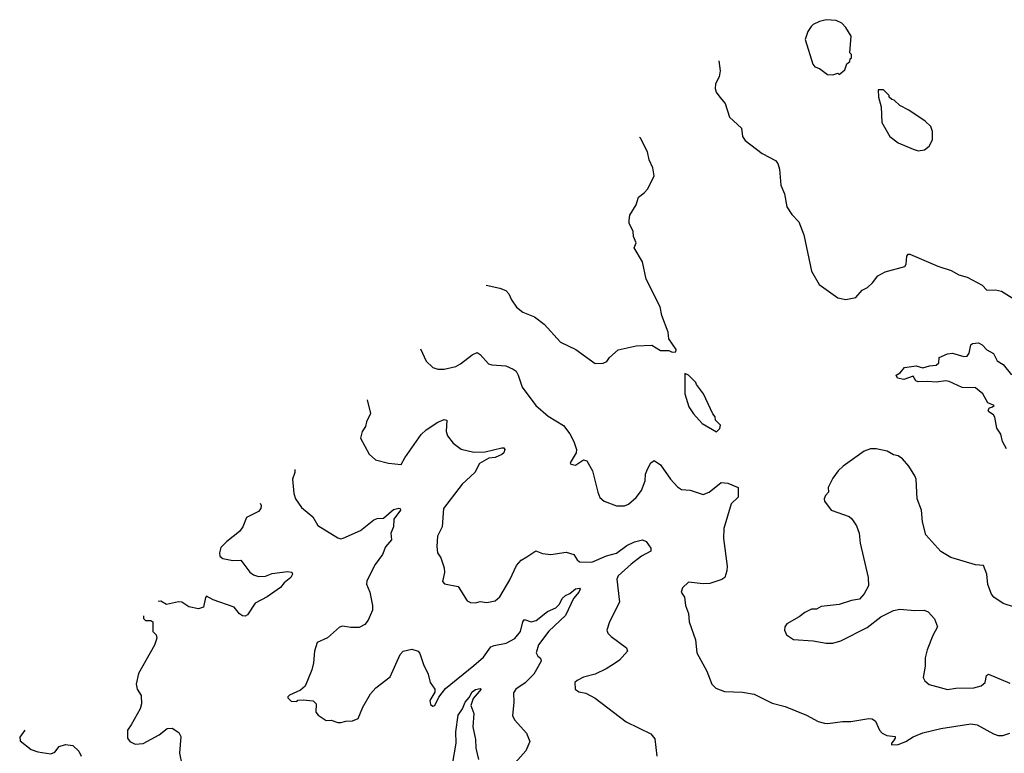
# Model space of a CAD drawing. Extents: x 2087054 to 2277909, y 548907 to 753496.
# Tile 250 of 256: x 2139535 to 2145541, y 694363 to 698837. Entities that reach past the tile are written whole.
import ezdxf

# ---------------------------------------------------------------- set-up
doc = ezdxf.new("R2010")
doc.units = 0

msp = doc.modelspace()

# ---------------------------------------------------------------- linework, layer by layer
at = {"layer": '0CON20XD'}
for points in [[(2144495, 698500), (2144525, 698510), (2144535, 698502.5), (2144568.3, 698531.7), (2144581.7, 698568.3), (2144598.3, 698581.7), (2144601.7, 698598.3), (2144610, 698605), (2144610, 698625), (2144600, 698635), (2144607, 698737), (2144575, 698790), (2144550, 698815), (2144515, 698832.5), (2144455, 698836.7), (2144413.6, 698826.4), (2144375, 698807.5), (2144362.5, 698795), (2144342.5, 698765), (2144327.5, 698715), (2144372.5, 698565), (2144385, 698550), (2144415, 698540), (2144463, 698503), (2144495, 698500)], [(2143800.1, 698585.8), (2143807.5, 698525), (2143802.7, 698487.3), (2143780, 698445), (2143777.7, 698417.7), (2143784, 698395), (2143807.1, 698365), (2143838.1, 698325), (2143865, 698242), (2143937.5, 698175), (2143944.4, 698125), (2143960.6, 698100.6), (2144065, 698020), (2144145, 697978.8), (2144159.1, 697959.1), (2144170.6, 697925), (2144178.3, 697828.3), (2144201.5, 697775), (2144214.4, 697695), (2144245, 697648.6), (2144287.1, 697605), (2144318.9, 697525), (2144365, 697303.3), (2144411.7, 697221.7), (2144525, 697141.2), (2144575, 697131.2), (2144635, 697142.5), (2144675, 697187.5), (2144706.1, 697203.9), (2144737, 697233), (2144770, 697275), (2144815, 697299.2), (2144935, 697331.2), (2144943.8, 697345), (2144947.5, 697395), (2144955, 697407.5), (2144965, 697407.5), (2145135, 697333.8), (2145217.3, 697307.3), (2145265, 697280), (2145315.9, 697265.9), (2145407.2, 697217.2), (2145435, 697188), (2145488.7, 697188.7), (2145525, 697180.8), (2145645, 697106)], [(2145015, 698036.7), (2145055, 698042.5), (2145082.5, 698065), (2145102.5, 698105), (2145102.5, 698155), (2145092.5, 698185), (2145058.3, 698218.3), (2144960, 698285), (2144905, 698312.5), (2144870, 698345), (2144855, 698350), (2144840, 698365), (2144840, 698375), (2144805, 698410), (2144771.7, 698408.3), (2144773.8, 698365), (2144790, 698305), (2144795, 698210), (2144843.8, 698125), (2144895, 698086.7), (2144985, 698046.7), (2145015, 698036.7)], [(2142381.6, 697218.5), (2142465, 697199.2), (2142500, 697185), (2142518.8, 697165), (2142535, 697127.5), (2142565, 697083.3), (2142605, 697053.8), (2142675, 697024.2), (2142735, 696979.4), (2142835, 696870), (2142927.5, 696825), (2143045, 696740), (2143095, 696742.5), (2143117, 696753), (2143133.6, 696776.4), (2143185, 696822.5), (2143295, 696847.5), (2143391.7, 696851.7), (2143445, 696820), (2143495, 696820), (2143515, 696810), (2143538.3, 696811.7), (2143540, 696825), (2143495, 696890), (2143491.7, 696931.7), (2143453, 697033), (2143442.5, 697085), (2143357.5, 697255), (2143335, 697360), (2143282.5, 697445), (2143296.4, 697476.4), (2143280, 697515), (2143277.5, 697545), (2143253.3, 697595), (2143252.5, 697615), (2143257.5, 697645), (2143295, 697707.5), (2143310, 697755), (2143345, 697780), (2143366.2, 697805), (2143406.2, 697885), (2143396.4, 697933.6), (2143375, 697982.5), (2143365, 698030), (2143321.2, 698115), (2143315.2, 698118.4)], [(2141979.2, 696830.6), (2142014, 696755), (2142055.6, 696715.6), (2142085, 696705.8), (2142124.1, 696705.9), (2142195, 696722.5), (2142225, 696737.5), (2142295, 696794), (2142325, 696808), (2142344.5, 696794.5), (2142395, 696737.8), (2142415, 696731.1), (2142500, 696725), (2142546.1, 696706.1), (2142563, 696693), (2142575, 696670), (2142600, 696595), (2142683.3, 696485), (2142759.7, 696419.7), (2142851.7, 696361.7), (2142890.5, 696310.5), (2142916, 696265), (2142931.2, 696215), (2142930, 696195), (2142892.5, 696135), (2142897, 696127), (2142925, 696120), (2142975, 696152.5), (2142995, 696147.5), (2143030, 696085), (2143062, 695955), (2143075, 695923.3), (2143100.9, 695900.9), (2143175, 695871.4), (2143225, 695872.9), (2143248.1, 695881.9), (2143295, 695923.8), (2143328.1, 695965), (2143350, 696025), (2143352.9, 696065), (2143364.2, 696095), (2143385.7, 696134.3), (2143405, 696148), (2143443.2, 696123.2), (2143505.4, 696035.4), (2143547.9, 695987.9), (2143572.7, 695972.7), (2143625, 695966.8), (2143705, 695942.1), (2143741.4, 695955), (2143815, 696013.8), (2143855, 696010), (2143918.8, 695985), (2143918.8, 695925), (2143875, 695883.8), (2143830, 695735), (2143827.7, 695672.3), (2143850.6, 695505), (2143848.6, 695475), (2143835.8, 695435), (2143817.4, 695422.6), (2143745, 695399.2), (2143705, 695395.8), (2143615, 695406.7), (2143578, 695372), (2143571.2, 695345), (2143591.2, 695315), (2143596, 695265), (2143614.2, 695215), (2143618.1, 695165), (2143657.5, 695055), (2143666.1, 694976.1), (2143726.7, 694865), (2143757.5, 694785), (2143781.2, 694761.2), (2143835, 694740.8), (2143945, 694736.7), (2144015, 694724.2), (2144125, 694668.8), (2144205, 694648), (2144335, 694596), (2144405, 694556.2), (2144445, 694546), (2144465, 694544.2), (2144555, 694558.1), (2144605, 694557.5), (2144715, 694576), (2144735, 694573.3), (2144755, 694560), (2144779.4, 694505), (2144796.5, 694486.5), (2144825, 694472.5), (2144876.4, 694466.4), (2144876.7, 694455), (2144865, 694440), (2144853.3, 694425), (2144853.9, 694413.9), (2144895, 694416), (2144941.2, 694435), (2144985.5, 694464.5), (2145045, 694488.2), (2145155, 694514.2), (2145336.6, 694543.4), (2145375, 694536.2), (2145475, 694481.1), (2145505, 694471.1), (2145532.4, 694472.4), (2145575, 694485.4)], [(2145015, 696628.8), (2145002.5, 696635), (2144985, 696662.5), (2144928.3, 696641.7), (2144890.7, 696650.7), (2144881.7, 696668.3), (2144906.4, 696683.6), (2144932.5, 696715), (2145004.5, 696725.5), (2145045, 696713.8), (2145085, 696726.2), (2145125, 696730), (2145142.5, 696745), (2145145, 696777.5), (2145195, 696800), (2145225, 696803.3), (2145295, 696782), (2145314.1, 696785.9), (2145327, 696803), (2145336.7, 696855), (2145347.7, 696862.3), (2145385, 696866.9), (2145406.2, 696855), (2145435, 696823.8), (2145475, 696802), (2145497.1, 696757.1), (2145535, 696734.4), (2145585, 696672)], [(2143785, 696322.5), (2143807, 696343), (2143810, 696365), (2143780, 696395), (2143777.5, 696415), (2143763, 696433), (2143705.9, 696555.9), (2143663, 696613), (2143660, 696625), (2143615, 696670), (2143591.7, 696678.3), (2143593.3, 696555), (2143616.7, 696475), (2143645, 696432.5), (2143697.5, 696375), (2143785, 696322.5)], [(2145555, 696218.8), (2145531.4, 696265), (2145519.5, 696309.5), (2145495.9, 696345.9), (2145482.7, 696412.7), (2145475, 696427.5), (2145447.5, 696445), (2145443.3, 696455), (2145450.7, 696469.3), (2145470, 696475), (2145480, 696485), (2145440.5, 696500.5), (2145410.9, 696555), (2145365, 696592.5), (2145285, 696593.6), (2145205, 696630.6), (2145185, 696634.4), (2145125, 696625.6), (2145075, 696631.2), (2145015, 696628.8)], [(2141655.4, 696518.5), (2141676, 696435), (2141650, 696385), (2141644, 696355), (2141624, 696325), (2141613.8, 696285), (2141666.4, 696186.4), (2141705, 696152.5), (2141785, 696132), (2141862.5, 696125), (2141883.8, 696165), (2141985, 696307.5), (2142015, 696336), (2142085, 696383.3), (2142125, 696398.6), (2142140, 696395), (2142136, 696325), (2142145, 696300), (2142178.8, 696255), (2142228.7, 696218.7), (2142305, 696200), (2142375, 696200.5), (2142476.8, 696226.8), (2142487.5, 696225), (2142495.5, 696215), (2142488.5, 696195), (2142475.6, 696185), (2142435, 696166.9), (2142396.3, 696163.7), (2142339.3, 696130.7), (2142310.8, 696075), (2142235, 696004.3), (2142119.4, 695855), (2142112, 695745), (2142083, 695687), (2142080, 695625), (2142084.3, 695585), (2142104.5, 695554.5), (2142124.5, 695494.5), (2142125.6, 695465), (2142115, 695410), (2142126.1, 695396.1), (2142210.5, 695380.5), (2142263.9, 695293.9), (2142285, 695282.5), (2142315, 695280), (2142345, 695288.8), (2142385, 695282.5), (2142435, 695292.5), (2142465, 695316.7), (2142525, 695421.2), (2142565, 695507.5), (2142595, 695540.8), (2142628.7, 695561.3), (2142682.7, 695597.3), (2142725, 695582), (2142775, 695576.2), (2142869.7, 695589.7), (2142915, 695576), (2142935, 695542), (2142949.8, 695529.8), (2143025, 695528.4), (2143115, 695567.9), (2143175, 695583.2), (2143238.9, 695631.1), (2143285, 695653.5), (2143335, 695665.7), (2143357.2, 695655), (2143384.3, 695615), (2143384.7, 695595), (2143327.6, 695565), (2143265, 695516.6), (2143185.7, 695445), (2143177.1, 695425), (2143194.3, 695285), (2143133.8, 695165), (2143116.7, 695115), (2143123.3, 695095), (2143142.5, 695075), (2143237, 695007), (2143243.8, 694985), (2143195, 694931.2), (2143161.7, 694908.3), (2143112.7, 694877.3), (2143045, 694846.2), (2142975, 694826.7), (2142935, 694806.2), (2142922, 694795), (2142923.3, 694755), (2142945, 694738.8), (2142989.5, 694729.5), (2143045, 694698.8), (2143235, 694556), (2143385, 694481.2), (2143410.5, 694450.5), (2143421.2, 694345)], [(2145603.6, 695253.6), (2145535, 695276), (2145477.5, 695315), (2145463.9, 695333.9), (2145441.7, 695391.7), (2145434, 695455), (2145415, 695507.5), (2145365, 695513.3), (2145215, 695557.5), (2145153.6, 695593.6), (2145062.5, 695695), (2145042.5, 695775), (2145036.7, 695845), (2145010, 695915), (2145003.3, 696035), (2144996.2, 696055), (2144960, 696115), (2144919.5, 696159.5), (2144895, 696176.7), (2144865, 696182.5), (2144826.4, 696206.4), (2144760.7, 696220.7), (2144725, 696220), (2144687.5, 696205), (2144557.5, 696115), (2144527.5, 696085), (2144495, 696040), (2144467.5, 695985), (2144470, 695955), (2144450, 695935), (2144442.5, 695915), (2144445, 695900), (2144485, 695846.7), (2144595, 695806.2), (2144612.3, 695792.3), (2144640.7, 695750.7), (2144656.4, 695706.4), (2144661.2, 695645), (2144710, 695435), (2144712.5, 695385), (2144687.5, 695335), (2144657.7, 695302.3), (2144610, 695295), (2144535, 695270), (2144425, 695257.5), (2144395, 695242.5), (2144365, 695242.5), (2144325, 695222.5), (2144290, 695195), (2144215, 695152.5), (2144203.3, 695135), (2144200, 695115), (2144212.5, 695085), (2144255, 695056.7), (2144375, 695050), (2144455, 695033.8), (2144495, 695033.8), (2144545, 695050), (2144705, 695131.2), (2144787.5, 695195), (2144865, 695233.3), (2144905, 695242.5), (2144995, 695233.8), (2145053.6, 695236.4), (2145076.7, 695225), (2145115, 695183.8), (2145133.8, 695135), (2145105, 695082.5), (2145070, 694995), (2145058, 694945), (2145058, 694895), (2145046.2, 694825), (2145056.7, 694805), (2145083.2, 694783.2), (2145195, 694751.9), (2145245, 694760), (2145355, 694761.9), (2145401.2, 694775), (2145424.3, 694795), (2145432.3, 694837.7), (2145445, 694846.2), (2145575, 694791.2)], [(2141214.4, 696093.4), (2141214.4, 696075), (2141198.6, 696035), (2141207.3, 695947.3), (2141218, 695915), (2141255, 695862.5), (2141323.8, 695805), (2141353.1, 695753.1), (2141475, 695678), (2141495, 695672), (2141508.8, 695675), (2141615, 695722.2), (2141695, 695787.1), (2141715, 695794.2), (2141755, 695796), (2141815, 695849.1), (2141847.8, 695857.8), (2141856.7, 695855), (2141858.6, 695845), (2141818.2, 695791.8), (2141814.5, 695745), (2141800, 695705), (2141804, 695665), (2141766.9, 695623.1), (2141748, 695575), (2141703.1, 695515), (2141652, 695415), (2141651.2, 695395), (2141671.2, 695345), (2141686.4, 695263.6), (2141686.7, 695235), (2141660, 695175), (2141641.3, 695148.7), (2141605, 695131.2), (2141555, 695130), (2141505, 695138.8), (2141485, 695133.3), (2141413, 695067), (2141350.7, 695039.3), (2141332.5, 694985), (2141327.5, 694915), (2141317, 694873), (2141277, 694773), (2141248.3, 694748.3), (2141181.7, 694718.3), (2141171.7, 694708.3), (2141171.7, 694701.7), (2141191.7, 694681.7), (2141225, 694680), (2141232.5, 694687.5), (2141265, 694690), (2141325, 694683.3), (2141343.8, 694665), (2141341.2, 694615), (2141355, 694596.7), (2141405, 694563.3), (2141436.1, 694566.1), (2141475, 694550), (2141495, 694551.2), (2141525, 694560), (2141565, 694561.2), (2141598.8, 694575), (2141629.2, 694645), (2141675, 694726.2), (2141707.6, 694762.4), (2141795, 694830), (2141856, 694965), (2141875, 694985.8), (2141927.7, 694997.7), (2141965, 694986.2), (2141975, 694972.5), (2141997.5, 694905), (2142026.6, 694846.6), (2142040, 694795), (2142066.7, 694755), (2142067.5, 694735), (2142036.7, 694685), (2142041.7, 694661.7), (2142055, 694650), (2142066.7, 694655), (2142092.5, 694705), (2142132, 694758), (2142305, 694898.9), (2142365, 694948.5), (2142408.6, 695011.4), (2142428.9, 695021.1), (2142502.5, 695035), (2142556.4, 695063.6), (2142590, 695105), (2142603.8, 695165), (2142615, 695180), (2142655, 695164), (2142685, 695172.9), (2142755, 695228.7), (2142805, 695249.5), (2142827.1, 695272.9), (2142845, 695307.5), (2142864.8, 695325.2), (2142891.8, 695338.2), (2142925, 695365.4), (2142949.4, 695369.4), (2142953.8, 695365), (2142946.9, 695345), (2142913.8, 695306.2), (2142865, 695204.4), (2142762.2, 695107.8), (2142699.7, 695025), (2142685.7, 694975), (2142695.7, 694955.7), (2142712.3, 694942.3), (2142715.8, 694925), (2142671.5, 694845), (2142617.6, 694792.4), (2142560.8, 694755), (2142547.3, 694732.7), (2142550, 694675), (2142542.2, 694592.2), (2142556, 694565), (2142627.1, 694485), (2142647.8, 694435), (2142621.7, 694378.3), (2142556.7, 694305)], [(2141001.5, 695888.2), (2141007.1, 695875), (2141006.2, 695855), (2140992.3, 695837.7), (2140918, 695802), (2140896.9, 695745), (2140876.9, 695715), (2140799.4, 695655), (2140762.6, 695617.4), (2140754.2, 695585), (2140755.8, 695565.8), (2140775, 695551.4), (2140835, 695538.1), (2140885, 695540.8), (2140938.6, 695468.6), (2140962, 695452), (2140992.1, 695442.1), (2141035, 695443.1), (2141075, 695458.8), (2141168.9, 695471.1), (2141195, 695467.1), (2141199.4, 695455), (2141190, 695435), (2141148.3, 695401.7), (2141125.8, 695375), (2141045, 695318), (2140972.1, 695277.9), (2140925, 695207.5), (2140910.7, 695199.3), (2140895, 695200.8), (2140875, 695213.8), (2140844.2, 695254.2), (2140715, 695300), (2140675, 695321.2), (2140667.7, 695312.3), (2140656.2, 695255), (2140625.8, 695244.2), (2140566.8, 695256.8), (2140524.3, 695284.3), (2140503, 695287), (2140431.2, 695271.2), (2140395, 695291.2), (2140379.1, 695288.3)], [(2140290, 695202.4), (2140290, 695185), (2140303, 695173), (2140335, 695172.5), (2140347.5, 695165), (2140346.7, 695105), (2140367.5, 695085), (2140372, 695065), (2140358.3, 695021.7), (2140259.2, 694850.8), (2140246.2, 694785), (2140251.2, 694755), (2140276, 694715), (2140278, 694665), (2140269.2, 694635), (2140214.1, 694535.9), (2140192.5, 694505), (2140193.3, 694455), (2140207.5, 694435), (2140239.3, 694419.3), (2140287.7, 694422.3), (2140385, 694476.7), (2140435, 694513.8), (2140465, 694516.7), (2140505, 694490), (2140517.1, 694465), (2140509.4, 694365), (2140524.2, 694295)], [(2142175.8, 694295), (2142197.3, 694425), (2142194.6, 694494.6), (2142210, 694595), (2142235.6, 694635), (2142251.9, 694675), (2142277, 694703), (2142295, 694738.1), (2142315, 694752.5), (2142345, 694758.8), (2142350, 694755), (2142302.1, 694697.9), (2142286.5, 694655), (2142305.8, 694605), (2142298.7, 694525), (2142316.4, 694446.4), (2142317.1, 694395), (2142333.3, 694325)], [(2139566.2, 694504.6), (2139535, 694462.5), (2139538.8, 694438.8), (2139605, 694385.8), (2139645, 694371.9), (2139725, 694360), (2139749.3, 694370.7), (2139776.7, 694405), (2139815, 694416), (2139860, 694410), (2139895, 694376), (2139910.5, 694345)]]:
    msp.add_lwpolyline(points, dxfattribs=at)

doc.saveas('drawing.dxf')
